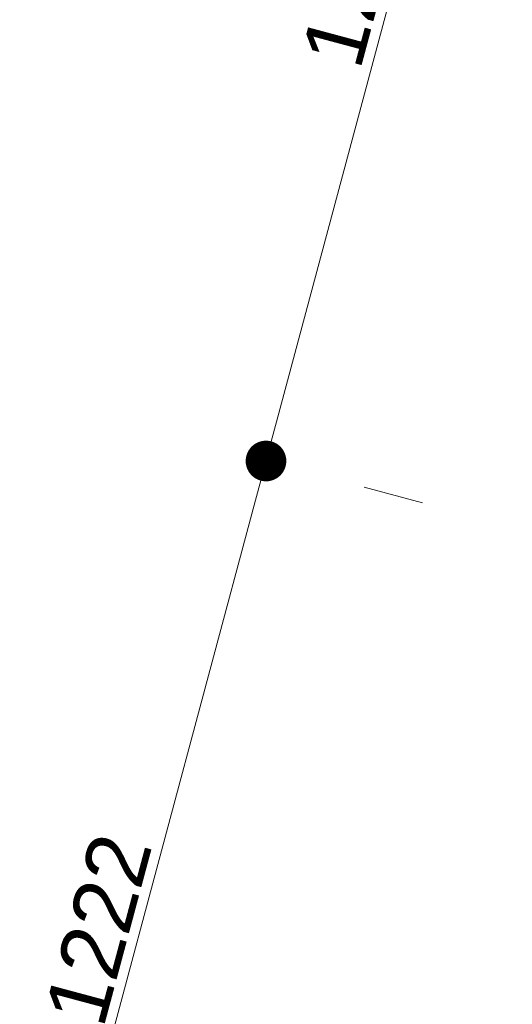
# Model space of a CAD drawing. Header units: millimetres. Extents: x -62314 to 79800, y -34032 to 28340.
# Tile 112 of 256: x 66111 to 66718, y -17273 to -16061. Entities that reach past the tile are written whole.
import ezdxf

# ---------------------------------------------------------------- set-up
doc = ezdxf.new("R2010")
doc.units = ezdxf.units.MM
doc.header["$LTSCALE"] = 508
doc.header["$PDMODE"] = 1
doc.header["$PDSIZE"] = -2
doc.layers.get('0').update_dxf_attribs({"lineweight": 0})
doc.layers.get('DEFPOINTS').update_dxf_attribs({"lineweight": 0})
doc.layers.add('Dimension', color=7, linetype='Continuous', lineweight=0)
doc.layers.add('None', color=7, linetype='Continuous', lineweight=0)
doc.styles.add('Helvetica', font='Helvetica')
doc.dimstyles.new('KE __', dxfattribs={"dimtxt": 151.308594, "dimasz": 50.074463, "dimexe": 125, "dimexo": 500, "dimgap": 25, "dimtad": 1, "dimdec": 1, "dimtxsty": 'Helvetica', "dimblk": 'DOT', "dimblk1": 'DOT', "dimblk2": 'DOT', "dimcen": 0, "dimdle": 100, "dimazin": 0, "dimtfac": 0.8, "dimtdec": 1, "dimtix": 1, "dimtmove": 0, "dimatfit": 0, "dimldrblk": 'DOT', "dimfxl": 150, "dimfxlon": 1, "dimfrac": 2, "dimtolj": 1, "dimarcsym": 0})

# ---------------------------------------------------------------- blocks, each defined once
blk = doc.blocks.new('_Dot')
at = {"color": 0, "linetype": 'ByBlock', "lineweight": -2}
blk.add_line((-0.5, 0), (-1, 0), dxfattribs=at)
at = {"color": 0, "linetype": 'ByBlock', "const_width": 0.5}
blk.add_lwpolyline([(-0.25, 0, 1), (0.25, 0, 1)], format="xyb", close=True, dxfattribs=at)
blk = doc.blocks.new('*D293')
at = {"layer": 'DEFPOINTS', "color": 0, "transparency": 33554687}
for p in [(2555.2, -371.5), (3776.9, -371.5), (2555.2, -671.9)]:
    blk.add_point(p, dxfattribs=at)
at = {"layer": 'Dimension', "color": 0, "lineweight": -2, "transparency": 33554687}
for p, q in [((3726.9, -671.9), (2605.2, -671.9)), ((2555.2, -871.5), (2555.2, -796.9)), ((3776.9, -871.5), (3776.9, -796.9))]:
    blk.add_line(p, q, dxfattribs=at)
at = {"layer": 'Dimension', "color": 0, "lineweight": -2, "xscale": 50.07446289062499, "yscale": 50.07446289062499, "zscale": 50.07446289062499, "rotation": 180}
blk.add_blockref('_Dot', (2555.2, -671.9), dxfattribs=at)
at = {"layer": 'Dimension', "color": 0, "lineweight": -2, "xscale": 50.07446289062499, "yscale": 50.07446289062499, "zscale": 50.07446289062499}
blk.add_blockref('_Dot', (3776.9, -671.9), dxfattribs=at)
at = {"layer": 'Dimension', "color": 0, "lineweight": 0, "transparency": 33554687, "insert": (3166.1, -621.6), "char_height": 75.65, "attachment_point": 5, "style": 'Helvetica'}
blk.add_mtext('\\A1;1222', dxfattribs=at)
blk = doc.blocks.new('*D294')
at = {"layer": 'DEFPOINTS', "color": 0, "transparency": 33554687}
for p in [(3776.9, -371.5), (4998.7, -371.5), (3776.9, -671.9)]:
    blk.add_point(p, dxfattribs=at)
at = {"layer": 'Dimension', "color": 0, "lineweight": -2, "transparency": 33554687}
for p, q in [((4948.7, -671.9), (3827, -671.9)), ((3776.9, -871.5), (3776.9, -796.9)), ((4998.7, -871.5), (4998.7, -796.9))]:
    blk.add_line(p, q, dxfattribs=at)
at = {"layer": 'Dimension', "color": 0, "lineweight": -2, "xscale": 50.07446289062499, "yscale": 50.07446289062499, "zscale": 50.07446289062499, "rotation": 180}
blk.add_blockref('_Dot', (3776.9, -671.9), dxfattribs=at)
at = {"layer": 'Dimension', "color": 0, "lineweight": -2, "xscale": 50.07446289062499, "yscale": 50.07446289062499, "zscale": 50.07446289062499}
blk.add_blockref('_Dot', (4998.7, -671.9), dxfattribs=at)
at = {"layer": 'Dimension', "color": 0, "lineweight": 0, "transparency": 33554687, "insert": (4387.8, -621.6), "char_height": 75.65, "attachment_point": 5, "style": 'Helvetica'}
blk.add_mtext('\\A1;1222', dxfattribs=at)
blk = doc.blocks.new('bu-b-10')
at = {"layer": 'Dimension', "color": 17, "lineweight": 0, "transparency": 33554687}
for p1, p2, picture, middle in [((3776.9, -371.5), (2555.2, -371.5), '*D293', (3166.1, -621.6)), ((4998.7, -371.5), (3776.9, -371.5), '*D294', (4387.8, -621.6))]:
    dim = blk.add_aligned_dim(p1=p1, p2=p2, distance=300.4, dimstyle='KE __', override={"dimtxt": 75.654297, "dimgap": 12.5, "dimdec": 0, "dimpost": '<>', "dimtxsty": 'Helvetica', "dimtmove": 2}, dxfattribs=at)
    dim.commit()
    dim.dimension.update_dxf_attribs({"geometry": picture, "text_midpoint": middle})
blk = doc.blocks.new('blok B 01 (2D)')
at = {"layer": 'None', "color": 17, "transparency": 33554687, "rotation": 90}
blk.add_blockref('bu-b-10', (68047, 8444.1), dxfattribs=at)

msp = doc.modelspace()

# ---------------------------------------------------------------- block references
at = {"layer": 'None', "color": 17, "transparency": 33554687, "rotation": 344.9999999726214}
msp.add_blockref('blok B 01 (2D)', (-3125.94, -10622.93), dxfattribs=at)

doc.saveas('drawing.dxf')
